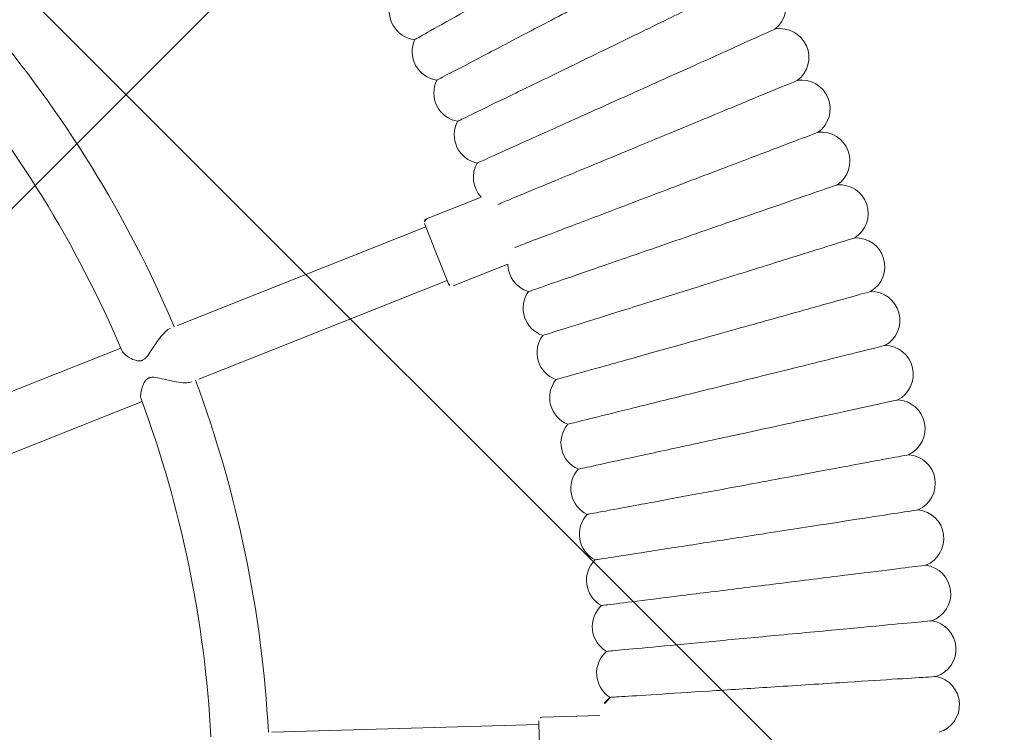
# Model space of a CAD drawing. Header units: metres. Extents: x 5509548 to 5517943, y 5680530 to 5684871.
# Tile 62 of 256: x 5516088.841 to 5516089.114, y 5683297.922 to 5683298.12. Entities that reach past the tile are written whole.
import ezdxf
from ezdxf import colors
from ezdxf.entities.mleader import LeaderData, LeaderLine
from ezdxf.math import Vec2, Vec3

# ---------------------------------------------------------------- set-up
doc = ezdxf.new("R2010")
doc.units = ezdxf.units.M
doc.layers.get('0').update_dxf_attribs({"linetype": 'CONTINUOUS', "lineweight": 18})
for name, color, linetype in [('A-Nawierzchnie', 41, 'CONTINUOUS'), ('A-Plac-Zabaw', 81, 'CONTINUOUS'), ('org', 1, 'CONTINUOUS')]:
    doc.layers.add(name, color=color, linetype=linetype)
doc.styles.get("Standard").update_dxf_attribs({"font": 'simplex.shx'})

# ---------------------------------------------------------------- blocks, each defined once
blk = doc.blocks.new('Bocianie gniazdo-Junior')
at = {"lineweight": 0}
for p, q in [((34.68188040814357, 21.3417174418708), (36.09967854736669, 22.16028357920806)), ((34.69527786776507, 21.11851236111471), (28.27163112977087, 17.40981818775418)), ((35.09527786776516, 20.42569203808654), (34.64527786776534, 21.20511490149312)), ((35.54527786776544, 19.64626917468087), (35.09527786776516, 20.42569203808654)), ((35.68188040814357, 19.60966663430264), (37.09967854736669, 20.42823277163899)), ((29.07163112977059, 16.02417754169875), (35.49527786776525, 19.73287171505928)), ((26.80570308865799, 16.5634642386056), (21.64800687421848, 13.58566694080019)), ((22.44800687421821, 12.20002629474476), (27.60570308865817, 15.17782359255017)), ((39.86643031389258, 8.112710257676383), (41.4451705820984, 8.391084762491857)), ((39.941597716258, 7.110537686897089), (39.78531435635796, 7.996864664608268)), ((39.80267917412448, 7.898383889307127), (32.49797762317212, 6.610367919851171))]:
    blk.add_line(p, q, dxfattribs=at)
for centre, radius, start, end in [((42.90887861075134, 28.5070659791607), 0.7999999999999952, 317.3875044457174, 109.4696384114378), ((43.74160078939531, 27.2035429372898), 0.8000000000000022, 315.673218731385, 107.7553526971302), ((33.61474458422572, 27.02280045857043), 0.8000000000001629, 165.3640976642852, 271.778759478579), ((44.53495476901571, 25.87569203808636), 0.8000000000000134, 313.9589330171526, 106.0410669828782), ((34.40722402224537, 25.99798007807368), 0.7999999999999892, 163.6498119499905, 270.0644737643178), ((35.16869079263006, 24.94991098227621), 0.8000000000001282, 161.9355262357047, 268.3501880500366), ((45.28823039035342, 24.52470188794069), 0.8000000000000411, 312.2446473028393, 104.3267812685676), ((-0.2385586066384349, 0.0256920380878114), 33.29999999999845, 31.37660762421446, 48.62339237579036), ((35.89846327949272, 23.87953133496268), 0.8000000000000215, 160.2212405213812, 266.6359023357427), ((-0.2385586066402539, 0.02569203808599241), 31.70000000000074, 31.30969963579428, 48.69030036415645), ((46.00075336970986, 23.15178180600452), 0.8000000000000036, 310.530361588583, 102.6124955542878), ((36.59588823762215, 22.78779927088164), 0.8000000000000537, 158.5069548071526, 231.6647221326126), ((46.67188590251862, 21.75816074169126), 0.7999999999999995, 308.8160758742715, 100.8982098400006), ((34.7318804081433, 21.2551149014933), 0.09999999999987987, 119.9999999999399, 210.0000000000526), ((47.30102723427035, 20.34508617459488), 0.7999999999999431, 307.1017901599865, 99.18392412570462), ((37.89122792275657, 20.54420512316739), 0.799999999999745, 188.3352778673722, 261.4930451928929), ((38.48798314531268, 19.39435136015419), 0.8000000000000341, 153.3640976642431, 259.7787594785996), ((47.88761419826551, 18.91382299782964), 0.7999999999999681, 305.387504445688, 97.46963841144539), ((35.63188040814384, 19.69626917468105), 0.100000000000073, 210.0000000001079, 299.9999999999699), ((39.05007286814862, 18.2271600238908), 0.7999999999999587, 151.6498119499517, 258.0644737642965), ((48.43112171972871, 17.46565238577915), 0.7999999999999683, 303.6732187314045, 95.75535269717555), ((39.5769939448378, 17.04367590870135), 0.800000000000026, 149.9355262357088, 256.3501880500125), ((48.93106328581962, 16.0018706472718), 0.7999999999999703, 301.9589330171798, 94.04106698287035), ((40.06827470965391, 15.84495839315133), 0.7999999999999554, 148.2212405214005, 254.635902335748), ((-0.2385586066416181, 0.02569203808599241), 33.30000000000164, 11.37660762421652, 28.62339237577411), ((49.3869913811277, 14.52378806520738), 0.7999999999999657, 300.2446473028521, 92.3267812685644), ((-0.2385586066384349, 0.0256920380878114), 31.69999999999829, 11.30969963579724, 28.69030036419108), ((40.52347539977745, 14.63208049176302), 0.800000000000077, 146.5069548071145, 252.9216166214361), ((40.94218854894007, 13.40612789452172), 0.799999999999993, 144.7926690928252, 251.2073309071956), ((49.79849788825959, 13.03272772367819), 0.7999999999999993, 298.5303615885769, 90.61249555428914), ((41.32403935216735, 12.16819799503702), 0.7999999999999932, 143.0783833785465, 249.4930451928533), ((50.16521445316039, 11.53002432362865), 0.8000000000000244, 296.8160758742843, 88.8982098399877), ((41.66868600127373, 10.91939890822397), 0.8000000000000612, 141.3640976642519, 247.7787594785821), ((50.48681281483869, 10.01702298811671), 0.7999999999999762, 295.1017901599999, 87.1839241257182), ((41.97581999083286, 9.660848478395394), 0.7999999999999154, 139.649811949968, 246.0644737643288), ((42.2451663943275, 8.393673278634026), 0.7999999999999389, 137.9355262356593, 180.1853891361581), ((39.8837951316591, 8.014229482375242), 0.100000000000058, 100.0000000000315, 189.9999999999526)]:
    blk.add_arc(centre, radius, start, end, dxfattribs=at)
for points, knots in [([(42.64223277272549, 29.26132057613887), (42.64223006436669, 29.2613187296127), (42.58101323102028, 29.21958179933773), (42.30847300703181, 29.03376702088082), (42.06630448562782, 28.8686593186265), (41.42913313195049, 28.43424324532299), (41.04295736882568, 28.17095306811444), (40.36394704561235, 27.7080116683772), (40.10667077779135, 27.5326036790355), (39.57307016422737, 27.16880094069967), (39.29832182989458, 26.98148069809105), (39.02172871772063, 26.7929027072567)], [21.6734773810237, 21.6734773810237, 21.6734773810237, 21.6734773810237, 23.11543581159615, 23.11543581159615, 24.91656177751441, 24.91656177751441, 26.69231811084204, 26.69231811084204, 27.68926990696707, 27.68926990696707, 28.6940532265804, 28.6940532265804, 28.6940532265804, 28.6940532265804]), ([(37.3506675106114, 29.09292114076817), (36.88236523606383, 28.73078946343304), (36.41575074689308, 28.36996292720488), (35.536684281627, 27.69019297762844), (35.1330277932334, 27.37805099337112), (34.44369232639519, 26.84499740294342), (34.16501172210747, 26.62949754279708), (33.77169316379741, 26.32534973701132), (33.66094863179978, 26.23971252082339), (33.64050872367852, 26.22390662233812), (33.63957677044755, 26.22318595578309), (33.6395767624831, 26.22318594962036)], [0, 0, 0, 0, 1.776836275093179, 1.776836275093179, 3.561561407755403, 3.561561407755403, 5.352037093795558, 5.352037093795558, 7.144285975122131, 7.144285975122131, 7.324569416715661, 7.324569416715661, 7.324569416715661, 7.324569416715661]), ([(38.20340349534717, 27.95541236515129), (37.72447747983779, 27.60745224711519), (37.24727753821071, 27.26074619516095), (36.34826887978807, 26.60757817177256), (35.93545518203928, 26.30765146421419), (35.23048169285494, 25.79545824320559), (34.9454790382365, 25.58839169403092), (34.54323779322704, 25.29614632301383), (34.42998094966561, 25.21386040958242), (34.40907734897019, 25.19867305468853), (34.40812425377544, 25.19798059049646), (34.40812424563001, 25.19798058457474)], [0, 0, 0, 0, 1.776836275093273, 1.776836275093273, 3.561561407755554, 3.561561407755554, 5.352037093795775, 5.352037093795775, 7.144285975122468, 7.144285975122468, 7.324569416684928, 7.324569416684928, 7.324569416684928, 7.324569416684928]), ([(43.49763817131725, 27.96543678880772), (43.49763540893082, 27.96543502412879), (43.43519739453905, 27.92554810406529), (43.15722041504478, 27.74796965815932), (42.91022100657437, 27.59018043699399), (42.26033907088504, 27.17502007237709), (41.86645969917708, 26.9234003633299), (41.17390417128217, 26.48097907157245), (40.91149564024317, 26.3133461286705), (40.36725052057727, 25.96566912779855), (40.08702138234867, 25.78665194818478), (39.80491066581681, 25.60643277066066)], [21.67347738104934, 21.67347738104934, 21.67347738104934, 21.67347738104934, 23.11543581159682, 23.11543581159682, 24.91656177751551, 24.91656177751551, 26.69231811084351, 26.69231811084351, 27.68926990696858, 27.68926990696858, 28.69405322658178, 28.69405322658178, 28.69405322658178, 28.69405322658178]), ([(39.02172871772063, 26.7929027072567), (38.53260766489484, 26.45942561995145), (38.04524942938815, 26.12715040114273), (37.12710331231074, 25.5011689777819), (36.70550192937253, 25.21372602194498), (35.98552146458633, 24.72285165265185), (35.69445187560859, 24.52440376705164), (35.2836480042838, 24.24432242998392), (35.16798022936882, 24.16546147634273), (35.14663164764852, 24.15090625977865), (35.14565826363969, 24.15024261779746), (35.14565825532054, 24.15024261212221)], [0, 0, 0, 0, 1.77683627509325, 1.77683627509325, 3.561561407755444, 3.561561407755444, 5.352037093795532, 5.352037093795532, 7.144285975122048, 7.144285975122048, 7.324569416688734, 7.324569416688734, 7.324569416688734, 7.324569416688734]), ([(44.31389375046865, 26.64454314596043), (44.31389093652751, 26.64454146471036), (44.25028763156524, 26.60654025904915), (43.96712272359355, 26.4373571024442), (43.71551352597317, 26.28702760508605), (43.05350274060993, 25.89149457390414), (42.65227233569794, 25.65177056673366), (41.94679153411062, 25.23026540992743), (41.67948563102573, 25.07055756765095), (41.12508317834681, 24.7393175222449), (40.83962407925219, 24.56876365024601), (40.55224828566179, 24.39706460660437)], [21.67347738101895, 21.67347738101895, 21.67347738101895, 21.67347738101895, 23.11543581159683, 23.11543581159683, 24.9165617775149, 24.9165617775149, 26.69231811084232, 26.69231811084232, 27.68926990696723, 27.68926990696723, 28.69405322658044, 28.69405322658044, 28.69405322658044, 28.69405322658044]), ([(39.80491066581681, 25.60643277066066), (39.30603240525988, 25.28773722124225), (38.80895212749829, 24.97019026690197), (37.8724904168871, 24.37195578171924), (37.44247873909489, 24.09725387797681), (36.70813577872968, 23.62813775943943), (36.41125980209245, 23.43848617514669), (35.99226102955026, 23.17081958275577), (35.87428586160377, 23.09545418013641), (35.85251140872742, 23.08154413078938), (35.85151860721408, 23.08090990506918), (35.8515185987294, 23.08090989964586)], [0, 0, 0, 0, 1.776836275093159, 1.776836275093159, 3.561561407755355, 3.561561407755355, 5.352037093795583, 5.352037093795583, 7.14428597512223, 7.14428597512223, 7.324569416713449, 7.324569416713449, 7.324569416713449, 7.324569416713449]), ([(45.09026885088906, 25.29982202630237), (45.09026598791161, 25.29982042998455), (45.025554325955, 25.26373895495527), (44.73745496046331, 25.10310252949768), (44.48146119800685, 24.96036732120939), (43.80791415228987, 24.58481567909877), (43.39969186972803, 24.35720195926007), (42.681917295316, 23.95699024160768), (42.40995329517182, 23.80535046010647), (41.84588977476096, 23.49084387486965), (41.55545623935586, 23.32890597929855), (41.26307260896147, 23.16588076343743)], [21.67347738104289, 21.67347738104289, 21.67347738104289, 21.67347738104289, 23.11543581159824, 23.11543581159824, 24.91656177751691, 24.91656177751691, 26.69231811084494, 26.69231811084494, 27.6892699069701, 27.6892699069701, 28.69405322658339, 28.69405322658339, 28.69405322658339, 28.69405322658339]), ([(40.5522482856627, 24.39706460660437), (40.04405938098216, 24.09343587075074), (39.53770201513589, 23.79090142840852), (38.5837629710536, 23.22094938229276), (38.14572591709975, 22.95923442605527), (37.39767779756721, 22.51229648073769), (37.09526117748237, 22.33161096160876), (36.73893784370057, 22.11871768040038), (36.63779690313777, 22.05828878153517), (36.58054290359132, 22.02408110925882)], [0, 0, 0, 0, 1.776836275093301, 1.776836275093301, 3.561561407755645, 3.561561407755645, 5.352037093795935, 5.352037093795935, 6.552547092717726, 6.552547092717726, 6.552547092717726, 6.552547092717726]), ([(45.82606851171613, 23.93247713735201), (45.82606560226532, 23.93247562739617), (45.76030350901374, 23.8983461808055), (45.46752757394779, 23.74640027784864), (45.20737839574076, 23.61138712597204), (44.52289800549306, 23.25615304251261), (44.10804925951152, 23.04085335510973), (43.37862341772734, 22.66229332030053), (43.10224476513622, 22.51885733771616), (42.5290250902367, 22.22136573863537), (42.23387709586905, 22.06818877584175), (41.93674735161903, 21.91398331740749)], [21.67347738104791, 21.67347738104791, 21.67347738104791, 21.67347738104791, 23.11543581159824, 23.11543581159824, 24.91656177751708, 24.91656177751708, 26.69231811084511, 26.69231811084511, 27.68926990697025, 27.68926990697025, 28.69405322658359, 28.69405322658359, 28.69405322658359, 28.69405322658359]), ([(41.26307260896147, 23.16588076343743), (40.74602795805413, 22.87759062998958), (40.23084676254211, 22.59033950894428), (39.26028428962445, 22.04918008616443), (38.81461396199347, 21.80068634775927), (38.05353028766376, 21.37632664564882), (37.74584372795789, 21.20476892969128), (37.38331107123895, 21.00263051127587), (37.28040763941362, 20.94525433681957), (37.22215592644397, 20.91277475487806)], [0, 0, 0, 0, 1.776836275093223, 1.776836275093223, 3.561561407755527, 3.561561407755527, 5.352037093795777, 5.352037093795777, 6.552547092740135, 6.552547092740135, 6.552547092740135, 6.552547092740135]), ([(46.52063409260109, 22.54373243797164), (46.52063113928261, 22.54373101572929), (46.45387748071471, 22.51158414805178), (46.15668705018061, 22.36846477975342), (45.89261532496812, 22.24129453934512), (45.19781429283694, 21.90669599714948), (44.77671042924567, 21.70390306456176), (44.03628625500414, 21.34733357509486), (43.75574034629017, 21.21222978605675), (43.17387762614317, 20.93201946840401), (42.87427937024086, 20.78774055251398), (42.57266948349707, 20.6424928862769)], [21.67347738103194, 21.67347738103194, 21.67347738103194, 21.67347738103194, 23.11543581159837, 23.11543581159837, 24.91656177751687, 24.91656177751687, 26.69231811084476, 26.69231811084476, 27.6892699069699, 27.6892699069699, 28.69405322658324, 28.69405322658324, 28.69405322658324, 28.69405322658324]), ([(41.93674735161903, 21.91398331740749), (41.41130977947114, 21.6412898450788), (40.88776591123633, 21.36957917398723), (39.90144879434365, 20.8576967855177), (39.4485441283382, 20.622646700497), (38.6751061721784, 20.22124510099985), (38.36242509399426, 20.05896875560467), (37.92111963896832, 19.829938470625), (37.79686370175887, 19.76545167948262), (37.77393001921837, 19.75354947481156), (37.77288436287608, 19.75300679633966), (37.77288435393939, 19.75300679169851)], [0, 0, 0, 0, 1.776836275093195, 1.776836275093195, 3.561561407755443, 3.561561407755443, 5.352037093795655, 5.352037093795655, 7.144285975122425, 7.144285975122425, 7.32456941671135, 7.32456941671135, 7.32456941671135, 7.32456941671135]), ([(47.17334386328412, 21.13483104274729), (47.17334086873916, 21.13482970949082), (47.1056553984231, 21.10469419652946), (46.80431649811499, 20.97052947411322), (46.53655860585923, 20.85131597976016), (45.8320588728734, 20.53765248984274), (45.40507683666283, 20.3475478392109), (44.65431710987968, 20.01328807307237), (44.36985507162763, 19.88663741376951), (43.77987015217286, 19.62395920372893), (43.47608981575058, 19.48870748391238), (43.17026976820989, 19.35254762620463)], [21.67347738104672, 21.67347738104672, 21.67347738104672, 21.67347738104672, 23.11543581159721, 23.11543581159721, 24.91656177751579, 24.91656177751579, 26.69231811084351, 26.69231811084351, 27.6892699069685, 27.6892699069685, 28.69405322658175, 28.69405322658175, 28.69405322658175, 28.69405322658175]), ([(42.57266948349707, 20.6424928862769), (42.03930932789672, 20.385640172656), (41.50787142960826, 20.12971316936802), (40.50668255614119, 19.64756601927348), (40.04694896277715, 19.42616998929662), (39.26184905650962, 19.04808580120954), (38.94445335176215, 18.89523608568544), (38.49649386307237, 18.67951016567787), (38.37036438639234, 18.61876941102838), (38.34708490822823, 18.6075586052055), (38.34602348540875, 18.60704745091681), (38.34602347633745, 18.60704744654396)], [0, 0, 0, 0, 1.77683627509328, 1.77683627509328, 3.561561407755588, 3.561561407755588, 5.352037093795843, 5.352037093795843, 7.144285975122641, 7.144285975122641, 7.324569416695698, 7.324569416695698, 7.324569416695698, 7.324569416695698]), ([(47.78361356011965, 19.70703410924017), (47.78361052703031, 19.70703286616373), (47.71505383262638, 19.67893568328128), (47.40983620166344, 19.5538457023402), (47.13863182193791, 19.44269566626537), (46.42506401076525, 19.1502479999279), (45.99258600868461, 18.97300180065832), (45.23216276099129, 18.66135096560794), (44.94403922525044, 18.54326680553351), (44.34646022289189, 18.29835583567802), (44.03876973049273, 18.17225238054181), (43.7290132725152, 18.04530221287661)], [21.67347738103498, 21.67347738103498, 21.67347738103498, 21.67347738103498, 23.1154358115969, 23.1154358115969, 24.91656177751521, 24.91656177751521, 26.69231811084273, 26.69231811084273, 27.68926990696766, 27.68926990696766, 28.69405322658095, 28.69405322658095, 28.69405322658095, 28.69405322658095]), ([(43.17026976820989, 19.35254762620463), (42.62946445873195, 19.11176558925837), (42.09060823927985, 18.87185134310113), (41.07544380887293, 18.41987101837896), (40.60929281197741, 18.21232722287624), (39.81323372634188, 17.85789888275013), (39.49140750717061, 17.71461261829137), (39.03719496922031, 17.51238416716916), (38.90930485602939, 17.455443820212), (38.88570042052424, 17.44493444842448), (38.88462418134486, 17.44445527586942), (38.88462417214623, 17.44445527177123)], [0, 0, 0, 0, 1.77683627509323, 1.77683627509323, 3.561561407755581, 3.561561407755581, 5.352037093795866, 5.352037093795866, 7.144285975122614, 7.144285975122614, 7.324569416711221, 7.324569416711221, 7.324569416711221, 7.324569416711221]), ([(43.7290132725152, 18.04530221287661), (43.18124690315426, 17.8208063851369), (42.63545471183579, 17.59711965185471), (41.60722343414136, 17.1757107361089), (41.13507230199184, 16.98220495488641), (40.32876661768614, 16.65174972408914), (40.002797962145, 16.51815517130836), (39.54273895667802, 16.3296052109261), (39.41320268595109, 16.27651624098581), (39.38929442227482, 16.26671771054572), (39.38820433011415, 16.26627094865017), (39.38820432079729, 16.26627094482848)], [0, 0, 0, 0, 1.776836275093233, 1.776836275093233, 3.561561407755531, 3.561561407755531, 5.352037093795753, 5.352037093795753, 7.144285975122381, 7.144285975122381, 7.324569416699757, 7.324569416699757, 7.324569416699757, 7.324569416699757]), ([(48.35089690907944, 18.26161970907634), (48.35089384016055, 18.26161855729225), (48.28152728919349, 18.2355848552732), (47.97270413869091, 18.11968158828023), (47.69829603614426, 18.01669450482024), (46.9762988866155, 17.74572444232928), (46.5387120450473, 17.58149535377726), (45.7693059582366, 17.29273241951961), (45.4777788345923, 17.18332045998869), (44.87314066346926, 16.95639595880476), (44.56181543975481, 16.83955364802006), (44.24839984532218, 16.72192680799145)], [21.67347738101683, 21.67347738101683, 21.67347738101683, 21.67347738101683, 23.1154358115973, 23.1154358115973, 24.91656177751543, 24.91656177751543, 26.69231811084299, 26.69231811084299, 27.68926990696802, 27.68926990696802, 28.69405322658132, 28.69405322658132, 28.69405322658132, 28.69405322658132]), ([(26.84499791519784, 16.49903311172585), (26.85797217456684, 16.47767045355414), (26.87939890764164, 16.4557265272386), (26.96694301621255, 16.3871825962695), (27.05322298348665, 16.34387646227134), (27.20017010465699, 16.29441803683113), (27.26279245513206, 16.28060128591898), (27.35363632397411, 16.27985369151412), (27.38162161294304, 16.28486775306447), (27.41237232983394, 16.29518775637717), (27.41975395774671, 16.29813019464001), (27.43133554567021, 16.30354156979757), (27.43560353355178, 16.30571875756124), (27.44361665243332, 16.31015667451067), (27.44736179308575, 16.31238562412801), (27.45584391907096, 16.31778410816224), (27.46052290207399, 16.32102624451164), (27.47506340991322, 16.33190906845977), (27.48446034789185, 16.34018190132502), (27.51265793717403, 16.36840362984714), (27.53532034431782, 16.39643711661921), (27.59311379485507, 16.49207793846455), (27.62347130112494, 16.55475842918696), (27.70785352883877, 16.73438198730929), (27.76505389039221, 16.86084791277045), (27.87506823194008, 17.06082525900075), (27.92272862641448, 17.13628083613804), (28.01010052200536, 17.2440716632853), (28.04835291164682, 17.28028726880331), (28.08552313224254, 17.30236202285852), (28.0863285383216, 17.30283369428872), (28.08713214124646, 17.30329764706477)], [1.316476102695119, 1.316476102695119, 1.316476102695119, 1.316476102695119, 1.459942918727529, 1.459942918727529, 1.773679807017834, 1.773679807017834, 1.996322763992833, 1.996322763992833, 2.136436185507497, 2.136436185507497, 2.181942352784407, 2.181942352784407, 2.209303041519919, 2.209303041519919, 2.234225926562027, 2.234225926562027, 2.266800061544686, 2.266800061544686, 2.337944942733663, 2.337944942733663, 2.491152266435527, 2.491152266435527, 2.671853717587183, 2.671853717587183, 2.970471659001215, 2.970471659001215, 3.183987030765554, 3.183987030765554, 3.357248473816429, 3.357248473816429, 3.361094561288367, 3.361094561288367, 3.361094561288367, 3.361094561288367]), ([(44.24839984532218, 16.72192680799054), (43.69416274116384, 16.51391814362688), (43.14192313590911, 16.3066591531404), (42.10154541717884, 15.91619886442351), (41.62381678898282, 15.73690431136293), (40.80798625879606, 15.43071799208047), (40.47816695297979, 15.30693473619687), (40.01267329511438, 15.13223204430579), (39.88160681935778, 15.08304197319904), (39.85741612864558, 15.07396305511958), (39.85631315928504, 15.07354910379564), (39.85631314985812, 15.07354910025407)], [0, 0, 0, 0, 1.776836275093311, 1.776836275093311, 3.561561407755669, 3.561561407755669, 5.352037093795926, 5.352037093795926, 7.144285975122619, 7.144285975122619, 7.324569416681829, 7.324569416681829, 7.324569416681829, 7.324569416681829]), ([(48.87468611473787, 16.79988168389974), (48.87468301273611, 16.79988062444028), (48.80456869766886, 16.77593370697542), (48.49241646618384, 16.6693209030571), (48.2150502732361, 16.574588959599), (47.4852700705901, 16.32533905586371), (47.04296608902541, 16.17427408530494), (46.26526588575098, 15.90865753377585), (45.97059613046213, 15.80801571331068), (45.35944002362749, 15.59928080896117), (45.0447587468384, 15.49180423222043), (44.72796456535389, 15.38360601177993)], [21.67347738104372, 21.67347738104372, 21.67347738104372, 21.67347738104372, 23.11543581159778, 23.11543581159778, 24.91656177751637, 24.91656177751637, 26.69231811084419, 26.69231811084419, 27.68926990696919, 27.68926990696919, 28.69405322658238, 28.69405322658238, 28.69405322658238, 28.69405322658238]), ([(28.88713214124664, 15.91765700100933), (28.85461849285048, 15.89888286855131), (28.81134801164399, 15.88479645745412), (28.69578080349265, 15.86276267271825), (28.62130899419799, 15.85743932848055), (28.43385930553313, 15.855850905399), (28.31698885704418, 15.86377563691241), (28.10164672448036, 15.8821734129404), (28.00934244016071, 15.89144092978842), (27.86056974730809, 15.89598418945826), (27.80102649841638, 15.89255905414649), (27.74222739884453, 15.87400331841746), (27.7330495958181, 15.87052916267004), (27.71944761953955, 15.86438452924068), (27.71480194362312, 15.86208794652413), (27.70644215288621, 15.85758266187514), (27.70270608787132, 15.85541879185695), (27.69464512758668, 15.85041900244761), (27.69037973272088, 15.8475454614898), (27.67831544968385, 15.83876614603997), (27.67094573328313, 15.83254407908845), (27.64525412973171, 15.80787935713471), (27.62512268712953, 15.78218929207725), (27.58480691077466, 15.69990064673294), (27.56920415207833, 15.64866043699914), (27.53943847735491, 15.50536142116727), (27.53365443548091, 15.40725358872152), (27.54908220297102, 15.2959450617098), (27.55749438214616, 15.26608461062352), (27.56955150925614, 15.24406947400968)], [5.981996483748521, 5.981996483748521, 5.981996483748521, 5.981996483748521, 6.166527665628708, 6.166527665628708, 6.39447861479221, 6.39447861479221, 6.704741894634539, 6.704741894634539, 6.974007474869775, 6.974007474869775, 7.217919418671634, 7.217919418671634, 7.265195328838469, 7.265195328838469, 7.290865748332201, 7.290865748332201, 7.312745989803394, 7.312745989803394, 7.3394175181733, 7.3394175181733, 7.390915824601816, 7.390915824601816, 7.531801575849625, 7.531801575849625, 7.69083583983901, 7.69083583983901, 7.964072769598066, 7.964072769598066, 8.091617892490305, 8.091617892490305, 8.091617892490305, 8.091617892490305]), ([(44.72796456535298, 15.38360601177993), (44.16775284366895, 15.1922707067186), (43.60956015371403, 15.00162498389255), (42.55796727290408, 14.64246283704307), (42.07508878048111, 14.47754000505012), (41.25046368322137, 14.19589667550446), (40.91708896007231, 14.08203551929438), (40.44657732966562, 13.92133647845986), (40.3140979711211, 13.87608933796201), (40.28964650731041, 13.86773815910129), (40.28853164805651, 13.86735738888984), (40.28853163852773, 13.86735738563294)], [0, 0, 0, 0, 1.776836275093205, 1.776836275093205, 3.561561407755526, 3.561561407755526, 5.352037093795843, 5.352037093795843, 7.144285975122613, 7.144285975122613, 7.32456941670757, 7.32456941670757, 7.32456941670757, 7.32456941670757]), ([(49.35451231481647, 15.3231284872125), (49.35450918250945, 15.32312752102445), (49.28370986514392, 15.30128882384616), (48.96850797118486, 15.20406191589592), (48.68843196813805, 15.11766991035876), (47.95152196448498, 14.89036327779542), (47.50489676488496, 14.75259764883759), (46.71959859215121, 14.51036524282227), (46.42204997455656, 14.4185836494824), (45.80492299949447, 14.22822518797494), (45.48716735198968, 14.13021055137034), (45.16727815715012, 14.03153780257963)], [21.67347738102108, 21.67347738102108, 21.67347738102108, 21.67347738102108, 23.11543581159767, 23.11543581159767, 24.91656177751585, 24.91656177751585, 26.69231811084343, 26.69231811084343, 27.68926990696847, 27.68926990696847, 28.6940532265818, 28.6940532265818, 28.6940532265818, 28.6940532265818]), ([(45.16727815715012, 14.03153780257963), (44.6015932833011, 13.85704712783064), (44.03794716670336, 13.68318532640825), (42.97608044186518, 13.35564282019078), (42.48848432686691, 13.20523933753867), (41.65580281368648, 12.94839110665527), (41.31917108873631, 12.84455397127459), (40.84406265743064, 12.6980024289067), (40.71028900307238, 12.65673872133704), (40.68559865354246, 12.64912275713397), (40.68447290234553, 12.64877550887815), (40.68447289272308, 12.64877550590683)], [0, 0, 0, 0, 1.776836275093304, 1.776836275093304, 3.561561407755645, 3.561561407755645, 5.35203709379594, 5.35203709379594, 7.144285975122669, 7.144285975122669, 7.324569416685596, 7.324569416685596, 7.324569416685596, 7.324569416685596]), ([(49.78994599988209, 13.83268201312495), (49.78994284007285, 13.83268114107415), (49.71852189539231, 13.81297021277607), (49.4005524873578, 13.72521623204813), (49.11801738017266, 13.64724149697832), (48.37463720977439, 13.44208160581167), (47.92409058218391, 13.31773863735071), (47.13189738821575, 13.09910720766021), (46.83173625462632, 13.01626799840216), (46.20919082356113, 12.84445637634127), (45.8886452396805, 12.75599141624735), (45.5659473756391, 12.66693246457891)], [21.67347738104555, 21.67347738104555, 21.67347738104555, 21.67347738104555, 23.1154358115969, 23.1154358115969, 24.91656177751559, 24.91656177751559, 26.69231811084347, 26.69231811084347, 27.68926990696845, 27.68926990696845, 28.69405322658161, 28.69405322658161, 28.69405322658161, 28.69405322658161]), ([(45.5659473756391, 12.66693246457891), (44.99529571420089, 12.50944261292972), (44.42670071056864, 12.35252036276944), (43.35551065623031, 12.05689069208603), (42.86363338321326, 11.92114119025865), (42.02364081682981, 11.68931797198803), (41.68405342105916, 11.59559780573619), (41.20477347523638, 11.46332494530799), (41.06982527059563, 11.4260816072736), (41.04491813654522, 11.4192076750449), (41.04378250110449, 11.41889425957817), (41.04378249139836, 11.41889425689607)], [0, 0, 0, 0, 1.776836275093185, 1.776836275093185, 3.561561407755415, 3.561561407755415, 5.352037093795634, 5.352037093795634, 7.144285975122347, 7.144285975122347, 7.324569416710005, 7.324569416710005, 7.324569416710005, 7.324569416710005]), ([(50.18059739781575, 12.32987641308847), (50.18059421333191, 12.32987563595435), (50.10861557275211, 12.3123101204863), (49.78816327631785, 12.23410761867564), (49.50342197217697, 12.16461995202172), (48.75423706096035, 11.98179044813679), (48.30017230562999, 11.87098144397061), (47.5017932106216, 11.67614669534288), (47.19928824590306, 11.60232402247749), (46.57188162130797, 11.44921303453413), (46.24883303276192, 11.37037693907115), (45.92361535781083, 11.29101150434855)], [21.67347738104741, 21.67347738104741, 21.67347738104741, 21.67347738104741, 23.11543581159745, 23.11543581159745, 24.91656177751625, 24.91656177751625, 26.69231811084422, 26.69231811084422, 27.68926990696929, 27.68926990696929, 28.69405322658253, 28.69405322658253, 28.69405322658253, 28.69405322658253]), ([(45.92361535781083, 11.29101150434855), (45.34850771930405, 11.15066345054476), (44.77547279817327, 11.01082121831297), (43.69591827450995, 10.74736901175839), (43.20020014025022, 10.62639500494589), (42.35364842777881, 10.41980431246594), (42.0114093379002, 10.33628500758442), (41.52838689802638, 10.21840923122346), (41.39238494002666, 10.1852196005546), (41.36728331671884, 10.179093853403), (41.36613881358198, 10.17881455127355), (41.36613880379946, 10.17881454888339)], [0, 0, 0, 0, 1.776836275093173, 1.776836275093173, 3.561561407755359, 3.561561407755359, 5.352037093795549, 5.352037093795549, 7.144285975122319, 7.144285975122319, 7.324569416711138, 7.324569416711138, 7.324569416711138, 7.324569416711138]), ([(50.52611682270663, 10.81605690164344), (50.52611361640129, 10.81605622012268), (50.45364171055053, 10.80065184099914), (50.13099337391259, 10.73207081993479), (49.84430075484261, 10.67113242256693), (49.08998172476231, 10.51079696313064), (48.6328052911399, 10.41362111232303), (47.82895495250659, 10.2427574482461), (47.52437693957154, 10.17801739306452), (46.89267073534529, 10.04374409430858), (46.56740831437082, 9.97460743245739), (46.23996194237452, 9.905006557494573)], [21.67347738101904, 21.67347738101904, 21.67347738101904, 21.67347738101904, 23.11543581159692, 23.11543581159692, 24.916561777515, 24.916561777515, 26.69231811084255, 26.69231811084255, 27.68926990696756, 27.68926990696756, 28.69405322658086, 28.69405322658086, 28.69405322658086, 28.69405322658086]), ([(46.23996194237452, 9.905006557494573), (45.6609131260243, 9.781925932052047), (45.0839512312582, 9.659288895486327), (43.99699858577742, 9.428249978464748), (43.49788332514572, 9.322159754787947), (42.64553024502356, 9.140986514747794), (42.3009458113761, 9.067742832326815), (41.81461324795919, 8.964369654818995), (41.67767927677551, 8.935263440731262), (41.6524056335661, 8.929891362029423), (41.65125328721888, 8.929646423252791), (41.65125327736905, 8.929646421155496)], [0, 0, 0, 0, 1.776836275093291, 1.776836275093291, 3.561561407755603, 3.561561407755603, 5.3520370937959, 5.3520370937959, 7.144285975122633, 7.144285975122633, 7.324569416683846, 7.324569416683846, 7.324569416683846, 7.324569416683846])]:
    blk.add_open_spline(points, degree=3, knots=knots, dxfattribs=at)

msp = doc.modelspace()

# ---------------------------------------------------------------- hatches: boundary and pattern name
at = {"layer": 'A-Nawierzchnie', "linetype": 'ByBlock', "true_color": 0xb7e0ab, "transparency": 33554687}
h = msp.add_hatch(dxfattribs=at)
h.set_pattern_fill('ANSI37', color=9, scale=0.1, style=0)
h.set_pattern_definition([(45, (615.2743167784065, 129.3192508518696), (-0.2245064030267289, 0.2245064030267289), []), (135, (615.2743167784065, 129.3192508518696), (-0.2245064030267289, -0.2245064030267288), [])])
h.paths.add_polyline_path([(5516099.6639383, 5683319.509563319), (5516093.18050492, 5683320.492467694, 0.02400827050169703), (5516090.889116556, 5683320.728043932), (5516071.666547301, 5683321.775596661, -0.02484724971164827), (5516069.295594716, 5683322.023371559), (5516062.302756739, 5683323.108692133, -0.3638266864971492), (5516061.032989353, 5683324.559218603), (5516063.231110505, 5683324.230619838), (5516064.490548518, 5683332.646905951), (5516062.29494606, 5683332.975128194), (5516065.4430103, 5683353.379441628, 0.414213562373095), (5516062.9339508, 5683356.800643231), (5516050.08979864, 5683358.776220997, 0.4141947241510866), (5516046.668626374, 5683356.267352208), (5516042.257273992, 5683327.598946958, 0.4142317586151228), (5516044.766305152, 5683324.177561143), (5516053.343595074, 5683322.858275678, -0.02007901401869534), (5516053.579985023, 5683322.812134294), (5516052.668604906, 5683316.935679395), (5516054.150876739, 5683316.705803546), (5516053.920999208, 5683315.223525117), (5516046.954293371, 5683316.304038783), (5516046.53358273, 5683313.591470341), (5516044.962368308, 5683313.835160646), (5516043.961552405, 5683307.382313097), (5516045.532766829, 5683307.138622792), (5516044.092847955, 5683297.854620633), (5516044.241075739, 5683297.831630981), (5516044.011179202, 5683296.349353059), (5516069.871986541, 5683292.33842502), (5516070.101883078, 5683293.820702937), (5516070.250110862, 5683293.797713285), (5516071.690029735, 5683303.081715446), (5516073.26124416, 5683302.838025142), (5516074.262060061, 5683309.290872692), (5516072.690845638, 5683309.534562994), (5516073.111556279, 5683312.247131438), (5516066.144886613, 5683313.327639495), (5516066.374772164, 5683314.809910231), (5516068.140582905, 5683314.536067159), (5516068.712784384, 5683314.452779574), (5516069.444190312, 5683314.361830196), (5516070.42180041, 5683314.267207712), (5516071.256411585, 5683314.210627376), (5516075.58645081, 5683313.974792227), (5516074.85022779, 5683300.465115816), (5516082.256583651, 5683299.380121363), (5516080.796957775, 5683289.416467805), (5516090.875183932, 5683287.94005766), (5516092.610210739, 5683299.78364581), (5516076.426464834, 5683302.154484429), (5516076.852947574, 5683309.980433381), (5516087.948828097, 5683309.370979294), (5516088.305421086, 5683315.861425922), (5516090.617040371, 5683315.735451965, -0.02400827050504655), (5516092.431056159, 5683315.548954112), (5516098.599416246, 5683314.613815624), (5516098.31852322, 5683313.306826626), (5516091.99430035, 5683314.28274265), (5516090.39067605, 5683303.90295513), (5516099.094000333, 5683302.561238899), (5516096.496908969, 5683285.74680292), (5516069.794551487, 5683289.86845434), (5516048.342630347, 5683290.09877717), (5516034.965910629, 5683291.963955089), (5516037.042734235, 5683305.715577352), (5516039.999341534, 5683324.308768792), (5516043.122031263, 5683343.075807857), (5516045.796543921, 5683360.442185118), (5516068.332659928, 5683356.975872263), (5516067.979837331, 5683322.47700484), (5516099.929928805, 5683320.735853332)])
at = {"layer": 'A-Nawierzchnie', "linetype": 'ByBlock', "true_color": 0xffffc6, "transparency": 33554687}
h = msp.add_hatch(dxfattribs=at)
h.set_pattern_fill('ANSI37', scale=0.1, style=0)
h.set_pattern_definition([(45, (0, 0), (-0.2245064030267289, 0.2245064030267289), []), (135, (0, 0), (-0.2245064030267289, -0.2245064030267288), [])])
h.paths.add_polyline_path([(5516082.256583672, 5683299.380121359), (5516082.401531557, 5683300.369560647), (5516091.589262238, 5683299.023603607), (5516090.115141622, 5683288.961006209), (5516081.817906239, 5683290.176510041), (5516083.147078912, 5683299.249668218)])

# ---------------------------------------------------------------- block references
at = {"layer": 'A-Plac-Zabaw', "xscale": 0.01, "yscale": 0.01, "zscale": 0.01, "rotation": 351.6657355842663}
msp.add_blockref('Bocianie gniazdo-Junior', (5516088.579659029, 5683297.903301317), dxfattribs=at)

# ---------------------------------------------------------------- leaders
at = {"layer": 'org', "linetype": 'ByBlock'}
ml = msp.add_multileader_mtext('Standard', dxfattribs=at)
ml.set_content('')
ml.set_leader_properties()
ml.build(insert=Vec2(0, 0))
ml.multileader.update_dxf_attribs({"has_dogleg": 0, "text_right_attachment_type": 6, "dogleg_length": 0.36, "arrow_head_size": 0})
ctx = ml.context
ctx.base_point, ctx.char_height, ctx.arrow_head_size, ctx.landing_gap_size, ctx.plane_origin, ctx.plane_x_axis, ctx.plane_y_axis = Vec3(5516095.88688147, 5683282.392636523), 0.18, 0, 0.09, Vec3(-3106245.055154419, 5666210.726924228), Vec3(0.7598800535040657, -0.650063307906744), Vec3(0.650063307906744, 0.7598800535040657)
ctx.right_attachment = 6
notes = []
notes.append((ctx, [(0, (1, 1, 0), (5516096.160438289, 5683282.158613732), (-0.7598800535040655, 0.650063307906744), 0.3599999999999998, [(0, [(5516078.683667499, 5683310.803375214), (5516078.773770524, 5683310.141332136), (5516095.688689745, 5683284.253976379)], 256, [])])]))
ctx.mtext, ml.multileader.dxf.content_type = None, 0
for ctx, leaders in notes:
    for number, flags, end, landing, length, lines in leaders:
        leader = LeaderData()
        leader.index, (leader.has_last_leader_line, leader.has_dogleg_vector, leader.attachment_direction) = number, flags
        leader.last_leader_point, leader.dogleg_vector, leader.dogleg_length = Vec3(end), Vec3(landing), length
        for number, points, colour, breaks in lines:
            line = LeaderLine()
            line.index, line.vertices, line.color, line.breaks = number, Vec3.list(points), colors.encode_raw_color(colour), breaks
            leader.lines.append(line)
        ctx.leaders.append(leader)

doc.saveas('drawing.dxf')
